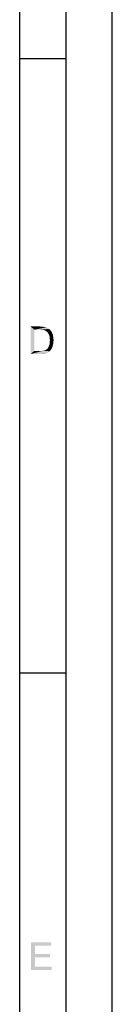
# Paper-space layout '61767N-2-A-2_1_2' of a CAD drawing. Header units: millimetres. Extents: x 0 to 594, y 1 to 420.
# Tile 76 of 83: x 584 to 594, y 107 to 214. Entities that reach past the tile are written whole.
import ezdxf

# ---------------------------------------------------------------- set-up
doc = ezdxf.new("R2010")
doc.units = ezdxf.units.MM
doc.header["$LTSCALE"] = 32.67
doc.layers.add('61767N-2-A-2_DXF_FORMAT', color=7, linetype='CONTINUOUS')

psp = doc.layouts.new('61767N-2-A-2_1_2')

# ---------------------------------------------------------------- linework, layer by layer
at = {"layer": '61767N-2-A-2_DXF_FORMAT', "color": 2, "linetype": 'Continuous'}
for p, q in [((594, 0.5605), (594, 420)), ((589, 5), (589, 415)), ((583.9899, 210.01), (589, 210.01)), ((583.9873, 143.34), (589, 143.34))]:
    psp.add_line(p, q, dxfattribs=at)
at = {"layer": '61767N-2-A-2_DXF_FORMAT', "color": 7, "linetype": 'Continuous'}
psp.add_line((584, 10), (584, 410), dxfattribs=at)
at = {"layer": '61767N-2-A-2_DXF_FORMAT', "color": 2, "linetype": 'Continuous'}
for points in [[(585.1623, 180.921), (586.1845, 180.921), (585.5623, 180.5654)], [(585.5623, 180.5654), (585.1623, 177.921), (585.1623, 180.921)], [(585.5623, 180.5654), (585.5623, 178.2765), (585.1623, 177.921)], [(586.1845, 180.921), (586.3623, 180.8988), (585.5623, 180.5654)], [(586.4957, 180.8988), (586.629, 180.8765), (585.5623, 180.5654)], [(586.3623, 180.8988), (586.4957, 180.8988), (585.5623, 180.5654)], [(586.7179, 180.8765), (586.8512, 180.8321), (585.5623, 180.5654)], [(586.629, 180.8765), (586.7179, 180.8765), (585.5623, 180.5654)], [(586.8512, 180.8321), (586.9623, 180.7876), (585.5623, 180.5654)], [(586.9623, 180.7876), (587.0734, 180.721), (585.5623, 180.5654)], [(587.0734, 180.721), (587.1623, 180.6543), (585.5623, 180.5654)], [(586.1845, 180.5654), (585.5623, 180.5654), (587.1623, 180.6543)], [(586.3623, 180.5432), (586.1845, 180.5654), (587.1623, 180.6543)], [(586.4957, 180.5432), (586.3623, 180.5432), (587.1623, 180.6543)], [(586.4957, 180.5432), (587.1623, 180.6543), (587.2734, 180.5432)], [(587.2734, 180.5432), (586.6068, 180.521), (586.4957, 180.5432)], [(586.6957, 180.4988), (586.6068, 180.521), (587.2734, 180.5432)], [(586.8068, 180.4321), (586.6957, 180.4988), (587.2734, 180.5432)], [(586.8068, 180.4321), (587.2734, 180.5432), (587.3845, 180.4321)], [(587.3845, 180.4321), (586.9179, 180.3654), (586.8068, 180.4321)], [(586.9179, 180.3654), (587.3845, 180.4321), (587.4512, 180.2988)], [(587.4512, 180.2988), (587.0068, 180.2765), (586.9179, 180.3654)], [(587.0734, 180.1654), (587.0068, 180.2765), (587.4512, 180.2988)], [(587.0734, 180.1654), (587.4512, 180.2988), (587.5179, 180.1432)], [(587.5179, 180.1432), (587.1623, 180.0099), (587.0734, 180.1654)], [(587.1623, 180.0099), (587.5179, 180.1432), (587.5845, 179.9876)], [(587.5845, 179.9876), (587.2068, 179.8543), (587.1623, 180.0099)], [(587.2068, 179.8543), (587.5845, 179.9876), (587.6068, 179.8099)], [(587.6068, 179.8099), (587.229, 179.6543), (587.2068, 179.8543)], [(587.229, 179.6543), (587.6068, 179.8099), (587.629, 179.6321)], [(587.629, 179.6321), (587.2512, 179.4321), (587.229, 179.6543)], [(587.2512, 179.4321), (587.629, 179.6321), (587.6512, 179.4321)], [(586.829, 178.3877), (586.8734, 178.4321), (587.4068, 178.4765)], [(586.829, 178.3877), (587.4068, 178.4765), (587.3623, 178.3877)], [(587.4068, 178.4765), (586.8734, 178.4321), (586.9401, 178.4765)], [(586.9401, 178.4765), (587.0068, 178.5432), (587.4734, 178.5876)], [(586.9401, 178.4765), (587.4734, 178.5876), (587.4068, 178.4765)], [(587.4734, 178.5876), (587.0068, 178.5432), (587.0734, 178.6321)], [(587.5179, 178.6988), (587.0734, 178.6321), (587.1179, 178.7432)], [(587.0734, 178.6321), (587.5179, 178.6988), (587.4734, 178.5876)], [(587.5623, 178.8099), (587.1179, 178.7432), (587.1623, 178.8543)], [(587.1179, 178.7432), (587.5623, 178.8099), (587.5179, 178.6988)], [(587.5845, 178.9654), (587.1623, 178.8543), (587.2068, 178.9876)], [(587.1623, 178.8543), (587.5845, 178.9654), (587.5623, 178.8099)], [(587.629, 179.0988), (587.2068, 178.9876), (587.229, 179.121)], [(587.2068, 178.9876), (587.629, 179.0988), (587.5845, 178.9654)], [(587.6512, 179.4321), (587.229, 179.2765), (587.2512, 179.4321)], [(587.229, 179.2765), (587.6512, 179.4321), (587.629, 179.2543)], [(587.629, 179.2543), (587.229, 179.121), (587.229, 179.2765)], [(587.229, 179.121), (587.629, 179.2543), (587.629, 179.0988)], [(586.4734, 178.2765), (587.229, 178.2321), (585.1623, 177.921)], [(586.3401, 178.2765), (586.4734, 178.2765), (585.1623, 177.921)], [(586.2068, 178.2765), (586.3401, 178.2765), (585.1623, 177.921)], [(585.5623, 178.2765), (586.2068, 178.2765), (585.1623, 177.921)], [(587.229, 178.2321), (587.0734, 178.121), (585.1623, 177.921)], [(587.0734, 178.121), (586.9179, 178.0321), (585.1623, 177.921)], [(586.9179, 178.0321), (586.7179, 177.9654), (585.1623, 177.921)], [(586.229, 177.921), (585.1623, 177.921), (586.7179, 177.9654)], [(586.229, 177.921), (586.7179, 177.9654), (586.4957, 177.921)], [(586.4734, 178.2765), (586.5845, 178.2988), (587.3623, 178.3877)], [(586.4734, 178.2765), (587.3623, 178.3877), (587.229, 178.2321)], [(586.5845, 178.2988), (586.6734, 178.321), (587.3623, 178.3877)], [(586.6734, 178.321), (586.7401, 178.3432), (587.3623, 178.3877)], [(587.3623, 178.3877), (586.7401, 178.3432), (586.829, 178.3877)], [(585.2212, 114.0948), (587.3767, 114.0948), (585.6212, 113.7392)], [(585.6212, 113.7392), (585.2212, 111.0948), (585.2212, 114.0948)], [(585.6212, 113.7392), (585.6212, 112.8281), (585.2212, 111.0948)], [(585.6212, 113.7392), (587.3767, 114.0948), (587.3767, 113.7392)], [(585.6212, 112.8281), (585.6212, 112.4725), (585.2212, 111.0948)], [(585.6212, 112.4725), (585.6212, 111.4503), (585.2212, 111.0948)], [(585.6212, 112.4725), (587.2656, 112.8281), (587.2656, 112.4725)], [(585.6212, 112.8281), (587.2656, 112.8281), (585.6212, 112.4725)], [(585.6212, 111.4503), (587.4434, 111.4503), (585.2212, 111.0948)], [(585.2212, 111.0948), (587.4434, 111.4503), (587.4434, 111.0948)]]:
    psp.add_solid(points, dxfattribs=at)

doc.saveas('drawing.dxf')
